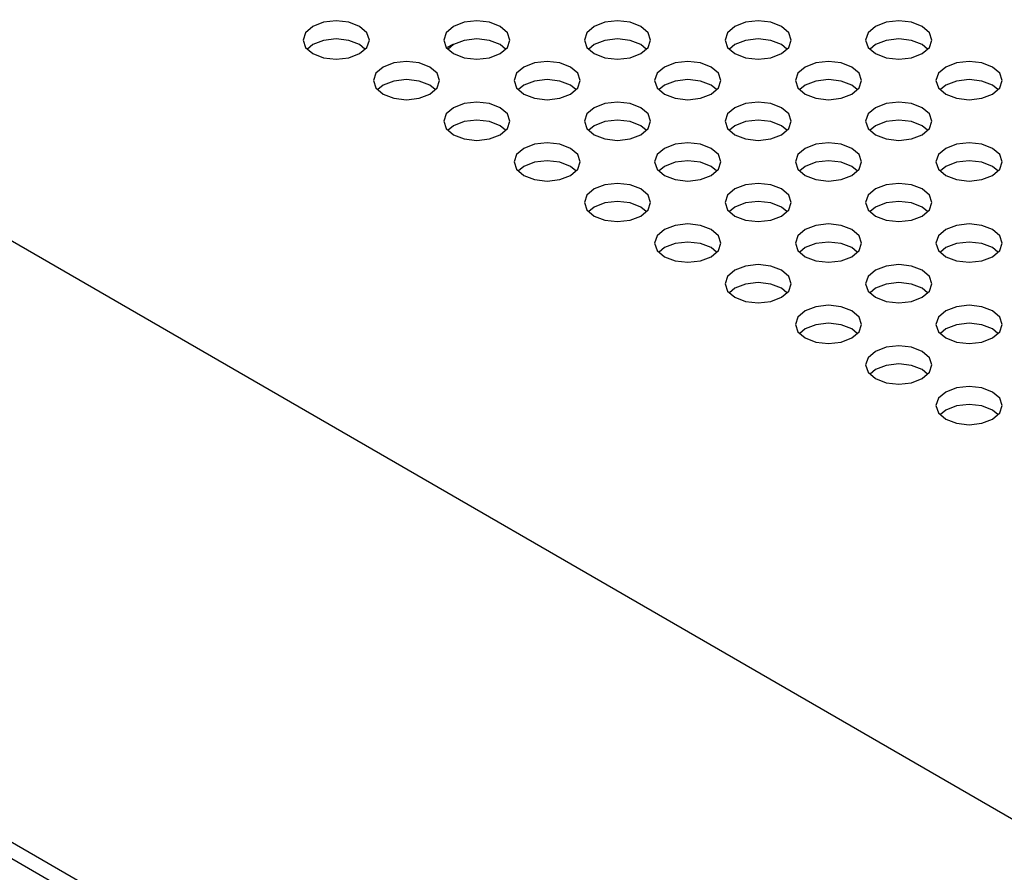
# Model space of a CAD drawing. Header units: inches. Extents: x 0 to 34, y 0 to 22.
# Tile 19 of 66: x 3.351 to 3.929, y 8.211 to 8.711. Entities that reach past the tile are written whole.
import ezdxf

# ---------------------------------------------------------------- set-up
doc = ezdxf.new("R2010")
doc.units = ezdxf.units.IN
doc.header["$LTSCALE"] = 1.87
doc.header["$MEASUREMENT"] = 0
doc.layers.get('0').update_dxf_attribs({"linetype": 'CONTINUOUS'})

msp = doc.modelspace()

# ---------------------------------------------------------------- linework, layer by layer
at = {"color": 2, "linetype": 'CONTINUOUS'}
for p, q in [((2.69925, 8.95531), (4.51711, 7.9057)), ((3.52944, 8.7099), (3.52313, 8.70747)), ((3.53689, 8.71076), (3.52944, 8.7099)), ((3.54433, 8.7099), (3.53689, 8.71076)), ((3.55065, 8.70747), (3.54433, 8.7099)), ((3.612, 8.7099), (3.60569, 8.70747)), ((3.61945, 8.71076), (3.612, 8.7099)), ((3.6269, 8.7099), (3.61945, 8.71076)), ((3.63321, 8.70747), (3.6269, 8.7099)), ((3.69457, 8.7099), (3.68825, 8.70747)), ((3.70201, 8.71076), (3.69457, 8.7099)), ((3.70946, 8.7099), (3.70201, 8.71076)), ((3.71577, 8.70747), (3.70946, 8.7099)), ((3.77713, 8.7099), (3.77082, 8.70747)), ((3.78458, 8.71076), (3.77713, 8.7099)), ((3.79202, 8.7099), (3.78458, 8.71076)), ((3.79834, 8.70747), (3.79202, 8.7099)), ((3.85969, 8.7099), (3.85338, 8.70747)), ((3.86714, 8.71076), (3.85969, 8.7099)), ((3.87459, 8.7099), (3.86714, 8.71076)), ((3.8809, 8.70747), (3.87459, 8.7099)), ((3.52313, 8.70747), (3.51891, 8.70382)), ((3.55486, 8.70382), (3.55065, 8.70747)), ((3.60569, 8.70747), (3.60147, 8.70382)), ((3.63743, 8.70382), (3.63321, 8.70747)), ((3.68825, 8.70747), (3.68403, 8.70382)), ((3.71999, 8.70382), (3.71577, 8.70747)), ((3.77082, 8.70747), (3.7666, 8.70382)), ((3.80256, 8.70382), (3.79834, 8.70747)), ((3.85338, 8.70747), (3.84916, 8.70382)), ((3.88512, 8.70382), (3.8809, 8.70747)), ((3.51891, 8.70382), (3.51743, 8.69952)), ((3.51743, 8.69952), (3.51891, 8.69522)), ((3.52944, 8.69931), (3.52313, 8.69687)), ((3.53689, 8.70016), (3.52944, 8.69931)), ((3.54433, 8.69931), (3.53689, 8.70016)), ((3.55065, 8.69687), (3.54433, 8.69931)), ((3.55635, 8.69952), (3.55486, 8.70382)), ((3.55486, 8.69522), (3.55635, 8.69952)), ((3.60147, 8.70382), (3.59999, 8.69952)), ((3.59999, 8.69952), (3.60147, 8.69522)), ((3.612, 8.69931), (3.60569, 8.69687)), ((3.61945, 8.70016), (3.612, 8.69931)), ((3.6269, 8.69931), (3.61945, 8.70016)), ((3.63321, 8.69687), (3.6269, 8.69931)), ((3.63891, 8.69952), (3.63743, 8.70382)), ((3.63743, 8.69522), (3.63891, 8.69952)), ((3.68403, 8.70382), (3.68255, 8.69952)), ((3.68255, 8.69952), (3.68403, 8.69522)), ((3.69457, 8.69931), (3.68825, 8.69687)), ((3.70201, 8.70016), (3.69457, 8.69931)), ((3.70946, 8.69931), (3.70201, 8.70016)), ((3.71577, 8.69687), (3.70946, 8.69931)), ((3.72147, 8.69952), (3.71999, 8.70382)), ((3.71999, 8.69522), (3.72147, 8.69952)), ((3.7666, 8.70382), (3.76512, 8.69952)), ((3.76512, 8.69952), (3.7666, 8.69522)), ((3.77713, 8.69931), (3.77082, 8.69687)), ((3.78458, 8.70016), (3.77713, 8.69931)), ((3.79202, 8.69931), (3.78458, 8.70016)), ((3.79834, 8.69687), (3.79202, 8.69931)), ((3.80404, 8.69952), (3.80256, 8.70382)), ((3.80256, 8.69522), (3.80404, 8.69952)), ((3.84916, 8.70382), (3.84768, 8.69952)), ((3.84768, 8.69952), (3.84916, 8.69522)), ((3.85969, 8.69931), (3.85338, 8.69687)), ((3.86714, 8.70016), (3.85969, 8.69931)), ((3.87459, 8.69931), (3.86714, 8.70016)), ((3.8809, 8.69687), (3.87459, 8.69931)), ((3.8866, 8.69952), (3.88512, 8.70382)), ((3.88512, 8.69522), (3.8866, 8.69952)), ((2.53401, 8.69804), (4.35007, 7.64948)), ((3.51891, 8.69522), (3.52313, 8.69158)), ((3.52313, 8.69687), (3.52006, 8.69423)), ((3.55371, 8.69423), (3.55065, 8.69687)), ((3.55065, 8.69158), (3.55486, 8.69522)), ((3.60147, 8.69522), (3.60569, 8.69158)), ((3.60228, 8.69528), (3.60559, 8.69706)), ((3.60569, 8.69687), (3.60262, 8.69423)), ((3.63628, 8.69423), (3.63321, 8.69687)), ((3.63321, 8.69158), (3.63743, 8.69522)), ((3.68403, 8.69522), (3.68825, 8.69158)), ((3.68825, 8.69687), (3.68519, 8.69423)), ((3.71884, 8.69423), (3.71577, 8.69687)), ((3.71577, 8.69158), (3.71999, 8.69522)), ((3.7666, 8.69522), (3.77082, 8.69158)), ((3.77082, 8.69687), (3.76775, 8.69423)), ((3.8014, 8.69423), (3.79834, 8.69687)), ((3.79834, 8.69158), (3.80256, 8.69522)), ((3.84916, 8.69522), (3.85338, 8.69158)), ((3.85338, 8.69687), (3.85031, 8.69423)), ((3.88397, 8.69423), (3.8809, 8.69687)), ((3.8809, 8.69158), (3.88512, 8.69522)), ((4.34761, 7.64106), (2.53299, 8.68879)), ((3.52313, 8.69158), (3.52944, 8.68914)), ((3.52944, 8.68914), (3.53689, 8.68829)), ((3.53689, 8.68829), (3.54433, 8.68914)), ((3.54433, 8.68914), (3.55065, 8.69158)), ((3.57817, 8.68692), (3.57072, 8.68607)), ((3.58561, 8.68607), (3.57817, 8.68692)), ((3.60569, 8.69158), (3.612, 8.68914)), ((3.612, 8.68914), (3.61945, 8.68829)), ((3.61945, 8.68829), (3.6269, 8.68914)), ((3.6269, 8.68914), (3.63321, 8.69158)), ((3.66073, 8.68692), (3.65328, 8.68607)), ((3.66818, 8.68607), (3.66073, 8.68692)), ((3.68825, 8.69158), (3.69457, 8.68914)), ((3.69457, 8.68914), (3.70201, 8.68829)), ((3.70201, 8.68829), (3.70946, 8.68914)), ((3.70946, 8.68914), (3.71577, 8.69158)), ((3.74329, 8.68692), (3.73585, 8.68607)), ((3.75074, 8.68607), (3.74329, 8.68692)), ((3.77082, 8.69158), (3.77713, 8.68914)), ((3.77713, 8.68914), (3.78458, 8.68829)), ((3.78458, 8.68829), (3.79202, 8.68914)), ((3.79202, 8.68914), (3.79834, 8.69158)), ((3.82586, 8.68692), (3.81841, 8.68607)), ((3.83331, 8.68607), (3.82586, 8.68692)), ((3.85338, 8.69158), (3.85969, 8.68914)), ((3.85969, 8.68914), (3.86714, 8.68829)), ((3.86714, 8.68829), (3.87459, 8.68914)), ((3.87459, 8.68914), (3.8809, 8.69158)), ((3.90842, 8.68692), (3.90097, 8.68607)), ((3.91587, 8.68607), (3.90842, 8.68692)), ((3.56441, 8.68363), (3.56019, 8.67999)), ((3.57072, 8.68607), (3.56441, 8.68363)), ((3.59193, 8.68363), (3.58561, 8.68607)), ((3.59615, 8.67999), (3.59193, 8.68363)), ((3.64697, 8.68363), (3.64275, 8.67999)), ((3.65328, 8.68607), (3.64697, 8.68363)), ((3.67449, 8.68363), (3.66818, 8.68607)), ((3.67871, 8.67999), (3.67449, 8.68363)), ((3.72953, 8.68363), (3.72532, 8.67999)), ((3.73585, 8.68607), (3.72953, 8.68363)), ((3.75706, 8.68363), (3.75074, 8.68607)), ((3.76127, 8.67999), (3.75706, 8.68363)), ((3.8121, 8.68363), (3.80788, 8.67999)), ((3.81841, 8.68607), (3.8121, 8.68363)), ((3.83962, 8.68363), (3.83331, 8.68607)), ((3.84384, 8.67999), (3.83962, 8.68363)), ((3.89466, 8.68363), (3.89044, 8.67999)), ((3.90097, 8.68607), (3.89466, 8.68363)), ((3.92218, 8.68363), (3.91587, 8.68607)), ((3.9264, 8.67999), (3.92218, 8.68363)), ((3.56019, 8.67999), (3.55871, 8.67569)), ((3.55871, 8.67569), (3.56019, 8.67139)), ((3.57072, 8.67547), (3.56441, 8.67304)), ((3.57817, 8.67633), (3.57072, 8.67547)), ((3.58561, 8.67547), (3.57817, 8.67633)), ((3.59193, 8.67304), (3.58561, 8.67547)), ((3.59763, 8.67569), (3.59615, 8.67999)), ((3.59615, 8.67139), (3.59763, 8.67569)), ((3.64275, 8.67999), (3.64127, 8.67569)), ((3.64127, 8.67569), (3.64275, 8.67139)), ((3.65328, 8.67547), (3.64697, 8.67304)), ((3.66073, 8.67633), (3.65328, 8.67547)), ((3.66818, 8.67547), (3.66073, 8.67633)), ((3.67449, 8.67304), (3.66818, 8.67547)), ((3.68019, 8.67569), (3.67871, 8.67999)), ((3.67871, 8.67139), (3.68019, 8.67569)), ((3.72532, 8.67999), (3.72383, 8.67569)), ((3.72383, 8.67569), (3.72532, 8.67139)), ((3.73585, 8.67547), (3.72953, 8.67304)), ((3.74329, 8.67633), (3.73585, 8.67547)), ((3.75074, 8.67547), (3.74329, 8.67633)), ((3.75706, 8.67304), (3.75074, 8.67547)), ((3.76276, 8.67569), (3.76127, 8.67999)), ((3.76127, 8.67139), (3.76276, 8.67569)), ((3.80788, 8.67999), (3.8064, 8.67569)), ((3.8064, 8.67569), (3.80788, 8.67139)), ((3.81841, 8.67547), (3.8121, 8.67304)), ((3.82586, 8.67633), (3.81841, 8.67547)), ((3.83331, 8.67547), (3.82586, 8.67633)), ((3.83962, 8.67304), (3.83331, 8.67547)), ((3.84532, 8.67569), (3.84384, 8.67999)), ((3.84384, 8.67139), (3.84532, 8.67569)), ((3.89044, 8.67999), (3.88896, 8.67569)), ((3.88896, 8.67569), (3.89044, 8.67139)), ((3.90097, 8.67547), (3.89466, 8.67304)), ((3.90842, 8.67633), (3.90097, 8.67547)), ((3.91587, 8.67547), (3.90842, 8.67633)), ((3.92218, 8.67304), (3.91587, 8.67547)), ((3.92788, 8.67569), (3.9264, 8.67999)), ((3.9264, 8.67139), (3.92788, 8.67569)), ((3.56019, 8.67139), (3.56441, 8.66774)), ((3.56441, 8.67304), (3.56134, 8.67039)), ((3.59499, 8.67039), (3.59193, 8.67304)), ((3.59193, 8.66774), (3.59615, 8.67139)), ((3.64275, 8.67139), (3.64697, 8.66774)), ((3.64697, 8.67304), (3.64391, 8.67039)), ((3.67756, 8.67039), (3.67449, 8.67304)), ((3.67449, 8.66774), (3.67871, 8.67139)), ((3.72532, 8.67139), (3.72953, 8.66774)), ((3.72953, 8.67304), (3.72647, 8.67039)), ((3.76012, 8.67039), (3.75706, 8.67304)), ((3.75706, 8.66774), (3.76127, 8.67139)), ((3.80788, 8.67139), (3.8121, 8.66774)), ((3.8121, 8.67304), (3.80903, 8.67039)), ((3.84268, 8.67039), (3.83962, 8.67304)), ((3.83962, 8.66774), (3.84384, 8.67139)), ((3.89044, 8.67139), (3.89466, 8.66774)), ((3.89466, 8.67304), (3.8916, 8.67039)), ((3.92525, 8.67039), (3.92218, 8.67304)), ((3.92218, 8.66774), (3.9264, 8.67139)), ((3.56441, 8.66774), (3.57072, 8.66531)), ((3.57072, 8.66531), (3.57817, 8.66445)), ((3.57817, 8.66445), (3.58561, 8.66531)), ((3.58561, 8.66531), (3.59193, 8.66774)), ((3.64697, 8.66774), (3.65328, 8.66531)), ((3.65328, 8.66531), (3.66073, 8.66445)), ((3.66073, 8.66445), (3.66818, 8.66531)), ((3.66818, 8.66531), (3.67449, 8.66774)), ((3.72953, 8.66774), (3.73585, 8.66531)), ((3.73585, 8.66531), (3.74329, 8.66445)), ((3.74329, 8.66445), (3.75074, 8.66531)), ((3.75074, 8.66531), (3.75706, 8.66774)), ((3.8121, 8.66774), (3.81841, 8.66531)), ((3.81841, 8.66531), (3.82586, 8.66445)), ((3.82586, 8.66445), (3.83331, 8.66531)), ((3.83331, 8.66531), (3.83962, 8.66774)), ((3.89466, 8.66774), (3.90097, 8.66531)), ((3.90097, 8.66531), (3.90842, 8.66445)), ((3.90842, 8.66445), (3.91587, 8.66531)), ((3.91587, 8.66531), (3.92218, 8.66774)), ((3.60569, 8.6598), (3.60147, 8.65615)), ((3.612, 8.66223), (3.60569, 8.6598)), ((3.61945, 8.66309), (3.612, 8.66223)), ((3.6269, 8.66223), (3.61945, 8.66309)), ((3.63321, 8.6598), (3.6269, 8.66223)), ((3.63743, 8.65615), (3.63321, 8.6598)), ((3.68825, 8.6598), (3.68403, 8.65615)), ((3.69457, 8.66223), (3.68825, 8.6598)), ((3.70201, 8.66309), (3.69457, 8.66223)), ((3.70946, 8.66223), (3.70201, 8.66309)), ((3.71577, 8.6598), (3.70946, 8.66223)), ((3.71999, 8.65615), (3.71577, 8.6598)), ((3.77082, 8.6598), (3.7666, 8.65615)), ((3.77713, 8.66223), (3.77082, 8.6598)), ((3.78458, 8.66309), (3.77713, 8.66223)), ((3.79202, 8.66223), (3.78458, 8.66309)), ((3.79834, 8.6598), (3.79202, 8.66223)), ((3.80256, 8.65615), (3.79834, 8.6598)), ((3.85338, 8.6598), (3.84916, 8.65615)), ((3.85969, 8.66223), (3.85338, 8.6598)), ((3.86714, 8.66309), (3.85969, 8.66223)), ((3.87459, 8.66223), (3.86714, 8.66309)), ((3.8809, 8.6598), (3.87459, 8.66223)), ((3.88512, 8.65615), (3.8809, 8.6598)), ((3.60147, 8.65615), (3.59999, 8.65185)), ((3.59999, 8.65185), (3.60147, 8.64755)), ((3.61945, 8.65249), (3.612, 8.65164)), ((3.6269, 8.65164), (3.61945, 8.65249)), ((3.63891, 8.65185), (3.63743, 8.65615)), ((3.63743, 8.64755), (3.63891, 8.65185)), ((3.68403, 8.65615), (3.68255, 8.65185)), ((3.68255, 8.65185), (3.68403, 8.64755)), ((3.70201, 8.65249), (3.69457, 8.65164)), ((3.70946, 8.65164), (3.70201, 8.65249)), ((3.72147, 8.65185), (3.71999, 8.65615)), ((3.71999, 8.64755), (3.72147, 8.65185)), ((3.7666, 8.65615), (3.76512, 8.65185)), ((3.76512, 8.65185), (3.7666, 8.64755)), ((3.78458, 8.65249), (3.77713, 8.65164)), ((3.79202, 8.65164), (3.78458, 8.65249)), ((3.80404, 8.65185), (3.80256, 8.65615)), ((3.80256, 8.64755), (3.80404, 8.65185)), ((3.84916, 8.65615), (3.84768, 8.65185)), ((3.84768, 8.65185), (3.84916, 8.64755)), ((3.86714, 8.65249), (3.85969, 8.65164)), ((3.87459, 8.65164), (3.86714, 8.65249)), ((3.8866, 8.65185), (3.88512, 8.65615)), ((3.88512, 8.64755), (3.8866, 8.65185)), ((3.60147, 8.64755), (3.60569, 8.64391)), ((3.60569, 8.6492), (3.60262, 8.64655)), ((3.612, 8.65164), (3.60569, 8.6492)), ((3.63321, 8.6492), (3.6269, 8.65164)), ((3.63628, 8.64655), (3.63321, 8.6492)), ((3.63321, 8.64391), (3.63743, 8.64755)), ((3.68403, 8.64755), (3.68825, 8.64391)), ((3.68825, 8.6492), (3.68519, 8.64655)), ((3.69457, 8.65164), (3.68825, 8.6492)), ((3.71577, 8.6492), (3.70946, 8.65164)), ((3.71884, 8.64655), (3.71577, 8.6492)), ((3.71577, 8.64391), (3.71999, 8.64755)), ((3.7666, 8.64755), (3.77082, 8.64391)), ((3.77082, 8.6492), (3.76775, 8.64655)), ((3.77713, 8.65164), (3.77082, 8.6492)), ((3.79834, 8.6492), (3.79202, 8.65164)), ((3.8014, 8.64655), (3.79834, 8.6492)), ((3.79834, 8.64391), (3.80256, 8.64755)), ((3.84916, 8.64755), (3.85338, 8.64391)), ((3.85338, 8.6492), (3.85031, 8.64655)), ((3.85969, 8.65164), (3.85338, 8.6492)), ((3.8809, 8.6492), (3.87459, 8.65164)), ((3.88397, 8.64655), (3.8809, 8.6492)), ((3.8809, 8.64391), (3.88512, 8.64755)), ((3.60569, 8.64391), (3.612, 8.64147)), ((3.612, 8.64147), (3.61945, 8.64061)), ((3.61945, 8.64061), (3.6269, 8.64147)), ((3.6269, 8.64147), (3.63321, 8.64391)), ((3.68825, 8.64391), (3.69457, 8.64147)), ((3.69457, 8.64147), (3.70201, 8.64061)), ((3.70201, 8.64061), (3.70946, 8.64147)), ((3.70946, 8.64147), (3.71577, 8.64391)), ((3.77082, 8.64391), (3.77713, 8.64147)), ((3.77713, 8.64147), (3.78458, 8.64061)), ((3.78458, 8.64061), (3.79202, 8.64147)), ((3.79202, 8.64147), (3.79834, 8.64391)), ((3.85338, 8.64391), (3.85969, 8.64147)), ((3.85969, 8.64147), (3.86714, 8.64061)), ((3.86714, 8.64061), (3.87459, 8.64147)), ((3.87459, 8.64147), (3.8809, 8.64391)), ((3.64697, 8.63596), (3.64275, 8.63232)), ((3.65328, 8.6384), (3.64697, 8.63596)), ((3.66073, 8.63925), (3.65328, 8.6384)), ((3.66818, 8.6384), (3.66073, 8.63925)), ((3.67449, 8.63596), (3.66818, 8.6384)), ((3.67871, 8.63232), (3.67449, 8.63596)), ((3.72953, 8.63596), (3.72532, 8.63232)), ((3.73585, 8.6384), (3.72953, 8.63596)), ((3.74329, 8.63925), (3.73585, 8.6384)), ((3.75074, 8.6384), (3.74329, 8.63925)), ((3.75706, 8.63596), (3.75074, 8.6384)), ((3.76127, 8.63232), (3.75706, 8.63596)), ((3.8121, 8.63596), (3.80788, 8.63232)), ((3.81841, 8.6384), (3.8121, 8.63596)), ((3.82586, 8.63925), (3.81841, 8.6384)), ((3.83331, 8.6384), (3.82586, 8.63925)), ((3.83962, 8.63596), (3.83331, 8.6384)), ((3.84384, 8.63232), (3.83962, 8.63596)), ((3.89466, 8.63596), (3.89044, 8.63232)), ((3.90097, 8.6384), (3.89466, 8.63596)), ((3.90842, 8.63925), (3.90097, 8.6384)), ((3.91587, 8.6384), (3.90842, 8.63925)), ((3.92218, 8.63596), (3.91587, 8.6384)), ((3.9264, 8.63232), (3.92218, 8.63596)), ((3.64275, 8.63232), (3.64127, 8.62802)), ((3.68019, 8.62802), (3.67871, 8.63232)), ((3.72532, 8.63232), (3.72383, 8.62802)), ((3.76276, 8.62802), (3.76127, 8.63232)), ((3.80788, 8.63232), (3.8064, 8.62802)), ((3.84532, 8.62802), (3.84384, 8.63232)), ((3.89044, 8.63232), (3.88896, 8.62802)), ((3.92788, 8.62802), (3.9264, 8.63232)), ((3.64127, 8.62802), (3.64275, 8.62372)), ((3.64275, 8.62372), (3.64697, 8.62007)), ((3.64697, 8.62537), (3.64391, 8.62272)), ((3.65328, 8.6278), (3.64697, 8.62537)), ((3.66073, 8.62866), (3.65328, 8.6278)), ((3.66818, 8.6278), (3.66073, 8.62866)), ((3.67449, 8.62537), (3.66818, 8.6278)), ((3.67756, 8.62272), (3.67449, 8.62537)), ((3.67449, 8.62007), (3.67871, 8.62372)), ((3.67871, 8.62372), (3.68019, 8.62802)), ((3.72383, 8.62802), (3.72532, 8.62372)), ((3.72532, 8.62372), (3.72953, 8.62007)), ((3.72953, 8.62537), (3.72647, 8.62272)), ((3.73585, 8.6278), (3.72953, 8.62537)), ((3.74329, 8.62866), (3.73585, 8.6278)), ((3.75074, 8.6278), (3.74329, 8.62866)), ((3.75706, 8.62537), (3.75074, 8.6278)), ((3.76012, 8.62272), (3.75706, 8.62537)), ((3.75706, 8.62007), (3.76127, 8.62372)), ((3.76127, 8.62372), (3.76276, 8.62802)), ((3.8064, 8.62802), (3.80788, 8.62372)), ((3.80788, 8.62372), (3.8121, 8.62007)), ((3.8121, 8.62537), (3.80903, 8.62272)), ((3.81841, 8.6278), (3.8121, 8.62537)), ((3.82586, 8.62866), (3.81841, 8.6278)), ((3.83331, 8.6278), (3.82586, 8.62866)), ((3.83962, 8.62537), (3.83331, 8.6278)), ((3.84268, 8.62272), (3.83962, 8.62537)), ((3.83962, 8.62007), (3.84384, 8.62372)), ((3.84384, 8.62372), (3.84532, 8.62802)), ((3.88896, 8.62802), (3.89044, 8.62372)), ((3.89044, 8.62372), (3.89466, 8.62007)), ((3.89466, 8.62537), (3.8916, 8.62272)), ((3.90097, 8.6278), (3.89466, 8.62537)), ((3.90842, 8.62866), (3.90097, 8.6278)), ((3.91587, 8.6278), (3.90842, 8.62866)), ((3.92218, 8.62537), (3.91587, 8.6278)), ((3.92525, 8.62272), (3.92218, 8.62537)), ((3.92218, 8.62007), (3.9264, 8.62372)), ((3.9264, 8.62372), (3.92788, 8.62802)), ((3.64697, 8.62007), (3.65328, 8.61763)), ((3.65328, 8.61763), (3.66073, 8.61678)), ((3.66073, 8.61678), (3.66818, 8.61763)), ((3.66818, 8.61763), (3.67449, 8.62007)), ((3.72953, 8.62007), (3.73585, 8.61763)), ((3.73585, 8.61763), (3.74329, 8.61678)), ((3.74329, 8.61678), (3.75074, 8.61763)), ((3.75074, 8.61763), (3.75706, 8.62007)), ((3.8121, 8.62007), (3.81841, 8.61763)), ((3.81841, 8.61763), (3.82586, 8.61678)), ((3.82586, 8.61678), (3.83331, 8.61763)), ((3.83331, 8.61763), (3.83962, 8.62007)), ((3.89466, 8.62007), (3.90097, 8.61763)), ((3.90097, 8.61763), (3.90842, 8.61678)), ((3.90842, 8.61678), (3.91587, 8.61763)), ((3.91587, 8.61763), (3.92218, 8.62007)), ((3.68825, 8.61212), (3.68403, 8.60848)), ((3.69457, 8.61456), (3.68825, 8.61212)), ((3.70201, 8.61542), (3.69457, 8.61456)), ((3.70946, 8.61456), (3.70201, 8.61542)), ((3.71577, 8.61212), (3.70946, 8.61456)), ((3.71999, 8.60848), (3.71577, 8.61212)), ((3.77082, 8.61212), (3.7666, 8.60848)), ((3.77713, 8.61456), (3.77082, 8.61212)), ((3.78458, 8.61542), (3.77713, 8.61456)), ((3.79202, 8.61456), (3.78458, 8.61542)), ((3.79834, 8.61212), (3.79202, 8.61456)), ((3.80256, 8.60848), (3.79834, 8.61212)), ((3.85338, 8.61212), (3.84916, 8.60848)), ((3.85969, 8.61456), (3.85338, 8.61212)), ((3.86714, 8.61542), (3.85969, 8.61456)), ((3.87459, 8.61456), (3.86714, 8.61542)), ((3.8809, 8.61212), (3.87459, 8.61456)), ((3.88512, 8.60848), (3.8809, 8.61212)), ((3.68403, 8.60848), (3.68255, 8.60418)), ((3.72147, 8.60418), (3.71999, 8.60848)), ((3.7666, 8.60848), (3.76512, 8.60418)), ((3.80404, 8.60418), (3.80256, 8.60848)), ((3.84916, 8.60848), (3.84768, 8.60418)), ((3.8866, 8.60418), (3.88512, 8.60848)), ((3.68255, 8.60418), (3.68403, 8.59988)), ((3.68403, 8.59988), (3.68825, 8.59623)), ((3.68825, 8.60153), (3.68519, 8.59888)), ((3.69457, 8.60397), (3.68825, 8.60153)), ((3.70201, 8.60482), (3.69457, 8.60397)), ((3.70946, 8.60397), (3.70201, 8.60482)), ((3.71577, 8.60153), (3.70946, 8.60397)), ((3.71884, 8.59888), (3.71577, 8.60153)), ((3.71577, 8.59623), (3.71999, 8.59988)), ((3.71999, 8.59988), (3.72147, 8.60418)), ((3.76512, 8.60418), (3.7666, 8.59988)), ((3.7666, 8.59988), (3.77082, 8.59623)), ((3.77082, 8.60153), (3.76775, 8.59888)), ((3.77713, 8.60397), (3.77082, 8.60153)), ((3.78458, 8.60482), (3.77713, 8.60397)), ((3.79202, 8.60397), (3.78458, 8.60482)), ((3.79834, 8.60153), (3.79202, 8.60397)), ((3.8014, 8.59888), (3.79834, 8.60153)), ((3.79834, 8.59623), (3.80256, 8.59988)), ((3.80256, 8.59988), (3.80404, 8.60418)), ((3.84768, 8.60418), (3.84916, 8.59988)), ((3.84916, 8.59988), (3.85338, 8.59623)), ((3.85338, 8.60153), (3.85031, 8.59888)), ((3.85969, 8.60397), (3.85338, 8.60153)), ((3.86714, 8.60482), (3.85969, 8.60397)), ((3.87459, 8.60397), (3.86714, 8.60482)), ((3.8809, 8.60153), (3.87459, 8.60397)), ((3.88397, 8.59888), (3.8809, 8.60153)), ((3.8809, 8.59623), (3.88512, 8.59988)), ((3.88512, 8.59988), (3.8866, 8.60418)), ((3.68825, 8.59623), (3.69457, 8.5938)), ((3.70946, 8.5938), (3.71577, 8.59623)), ((3.77082, 8.59623), (3.77713, 8.5938)), ((3.79202, 8.5938), (3.79834, 8.59623)), ((3.85338, 8.59623), (3.85969, 8.5938)), ((3.87459, 8.5938), (3.8809, 8.59623)), ((3.69457, 8.5938), (3.70201, 8.59294)), ((3.70201, 8.59294), (3.70946, 8.5938)), ((3.72953, 8.58829), (3.72532, 8.58464)), ((3.73585, 8.59073), (3.72953, 8.58829)), ((3.74329, 8.59158), (3.73585, 8.59073)), ((3.75074, 8.59073), (3.74329, 8.59158)), ((3.75706, 8.58829), (3.75074, 8.59073)), ((3.76127, 8.58464), (3.75706, 8.58829)), ((3.77713, 8.5938), (3.78458, 8.59294)), ((3.78458, 8.59294), (3.79202, 8.5938)), ((3.8121, 8.58829), (3.80788, 8.58464)), ((3.81841, 8.59073), (3.8121, 8.58829)), ((3.82586, 8.59158), (3.81841, 8.59073)), ((3.83331, 8.59073), (3.82586, 8.59158)), ((3.83962, 8.58829), (3.83331, 8.59073)), ((3.84384, 8.58464), (3.83962, 8.58829)), ((3.85969, 8.5938), (3.86714, 8.59294)), ((3.86714, 8.59294), (3.87459, 8.5938)), ((3.89466, 8.58829), (3.89044, 8.58464)), ((3.90097, 8.59073), (3.89466, 8.58829)), ((3.90842, 8.59158), (3.90097, 8.59073)), ((3.91587, 8.59073), (3.90842, 8.59158)), ((3.92218, 8.58829), (3.91587, 8.59073)), ((3.9264, 8.58464), (3.92218, 8.58829)), ((3.72532, 8.58464), (3.72383, 8.58034)), ((3.76276, 8.58034), (3.76127, 8.58464)), ((3.80788, 8.58464), (3.8064, 8.58034)), ((3.84532, 8.58034), (3.84384, 8.58464)), ((3.89044, 8.58464), (3.88896, 8.58034)), ((3.92788, 8.58034), (3.9264, 8.58464)), ((3.72383, 8.58034), (3.72532, 8.57604)), ((3.72953, 8.5777), (3.72647, 8.57505)), ((3.73585, 8.58013), (3.72953, 8.5777)), ((3.74329, 8.58099), (3.73585, 8.58013)), ((3.75074, 8.58013), (3.74329, 8.58099)), ((3.75706, 8.5777), (3.75074, 8.58013)), ((3.76012, 8.57505), (3.75706, 8.5777)), ((3.76127, 8.57604), (3.76276, 8.58034)), ((3.8064, 8.58034), (3.80788, 8.57604)), ((3.8121, 8.5777), (3.80903, 8.57505)), ((3.81841, 8.58013), (3.8121, 8.5777)), ((3.82586, 8.58099), (3.81841, 8.58013)), ((3.83331, 8.58013), (3.82586, 8.58099)), ((3.83962, 8.5777), (3.83331, 8.58013)), ((3.84268, 8.57505), (3.83962, 8.5777)), ((3.84384, 8.57604), (3.84532, 8.58034)), ((3.88896, 8.58034), (3.89044, 8.57604)), ((3.89466, 8.5777), (3.8916, 8.57505)), ((3.90097, 8.58013), (3.89466, 8.5777)), ((3.90842, 8.58099), (3.90097, 8.58013)), ((3.91587, 8.58013), (3.90842, 8.58099)), ((3.92218, 8.5777), (3.91587, 8.58013)), ((3.92525, 8.57505), (3.92218, 8.5777)), ((3.9264, 8.57604), (3.92788, 8.58034)), ((3.72532, 8.57604), (3.72953, 8.5724)), ((3.72953, 8.5724), (3.73585, 8.56996)), ((3.75074, 8.56996), (3.75706, 8.5724)), ((3.75706, 8.5724), (3.76127, 8.57604)), ((3.80788, 8.57604), (3.8121, 8.5724)), ((3.8121, 8.5724), (3.81841, 8.56996)), ((3.83331, 8.56996), (3.83962, 8.5724)), ((3.83962, 8.5724), (3.84384, 8.57604)), ((3.89044, 8.57604), (3.89466, 8.5724)), ((3.89466, 8.5724), (3.90097, 8.56996)), ((3.91587, 8.56996), (3.92218, 8.5724)), ((3.92218, 8.5724), (3.9264, 8.57604)), ((3.73585, 8.56996), (3.74329, 8.56911)), ((3.74329, 8.56911), (3.75074, 8.56996)), ((3.77713, 8.56689), (3.77082, 8.56445)), ((3.78458, 8.56775), (3.77713, 8.56689)), ((3.79202, 8.56689), (3.78458, 8.56775)), ((3.79834, 8.56445), (3.79202, 8.56689)), ((3.81841, 8.56996), (3.82586, 8.56911)), ((3.82586, 8.56911), (3.83331, 8.56996)), ((3.85969, 8.56689), (3.85338, 8.56445)), ((3.86714, 8.56775), (3.85969, 8.56689)), ((3.87459, 8.56689), (3.86714, 8.56775)), ((3.8809, 8.56445), (3.87459, 8.56689)), ((3.90097, 8.56996), (3.90842, 8.56911)), ((3.90842, 8.56911), (3.91587, 8.56996)), ((3.7666, 8.56081), (3.76512, 8.55651)), ((3.77082, 8.56445), (3.7666, 8.56081)), ((3.80256, 8.56081), (3.79834, 8.56445)), ((3.80404, 8.55651), (3.80256, 8.56081)), ((3.84916, 8.56081), (3.84768, 8.55651)), ((3.85338, 8.56445), (3.84916, 8.56081)), ((3.88512, 8.56081), (3.8809, 8.56445)), ((3.8866, 8.55651), (3.88512, 8.56081)), ((3.76512, 8.55651), (3.7666, 8.55221)), ((3.77082, 8.55386), (3.76775, 8.55121)), ((3.77713, 8.5563), (3.77082, 8.55386)), ((3.78458, 8.55715), (3.77713, 8.5563)), ((3.79202, 8.5563), (3.78458, 8.55715)), ((3.79834, 8.55386), (3.79202, 8.5563)), ((3.8014, 8.55121), (3.79834, 8.55386)), ((3.80256, 8.55221), (3.80404, 8.55651)), ((3.84768, 8.55651), (3.84916, 8.55221)), ((3.85338, 8.55386), (3.85031, 8.55121)), ((3.85969, 8.5563), (3.85338, 8.55386)), ((3.86714, 8.55715), (3.85969, 8.5563)), ((3.87459, 8.5563), (3.86714, 8.55715)), ((3.8809, 8.55386), (3.87459, 8.5563)), ((3.88397, 8.55121), (3.8809, 8.55386)), ((3.88512, 8.55221), (3.8866, 8.55651)), ((3.7666, 8.55221), (3.77082, 8.54856)), ((3.77082, 8.54856), (3.77713, 8.54613)), ((3.79202, 8.54613), (3.79834, 8.54856)), ((3.79834, 8.54856), (3.80256, 8.55221)), ((3.84916, 8.55221), (3.85338, 8.54856)), ((3.85338, 8.54856), (3.85969, 8.54613)), ((3.87459, 8.54613), (3.8809, 8.54856)), ((3.8809, 8.54856), (3.88512, 8.55221)), ((3.77713, 8.54613), (3.78458, 8.54527)), ((3.78458, 8.54527), (3.79202, 8.54613)), ((3.81841, 8.54305), (3.8121, 8.54062)), ((3.82586, 8.54391), (3.81841, 8.54305)), ((3.83331, 8.54305), (3.82586, 8.54391)), ((3.83962, 8.54062), (3.83331, 8.54305)), ((3.85969, 8.54613), (3.86714, 8.54527)), ((3.86714, 8.54527), (3.87459, 8.54613)), ((3.90097, 8.54305), (3.89466, 8.54062)), ((3.90842, 8.54391), (3.90097, 8.54305)), ((3.91587, 8.54305), (3.90842, 8.54391)), ((3.92218, 8.54062), (3.91587, 8.54305)), ((3.80788, 8.53697), (3.8064, 8.53267)), ((3.8121, 8.54062), (3.80788, 8.53697)), ((3.84384, 8.53697), (3.83962, 8.54062)), ((3.84532, 8.53267), (3.84384, 8.53697)), ((3.89044, 8.53697), (3.88896, 8.53267)), ((3.89466, 8.54062), (3.89044, 8.53697)), ((3.9264, 8.53697), (3.92218, 8.54062)), ((3.92788, 8.53267), (3.9264, 8.53697)), ((3.8064, 8.53267), (3.80788, 8.52837)), ((3.81841, 8.53246), (3.8121, 8.53003)), ((3.82586, 8.53332), (3.81841, 8.53246)), ((3.83331, 8.53246), (3.82586, 8.53332)), ((3.83962, 8.53003), (3.83331, 8.53246)), ((3.84384, 8.52837), (3.84532, 8.53267)), ((3.88896, 8.53267), (3.89044, 8.52837)), ((3.90097, 8.53246), (3.89466, 8.53003)), ((3.90842, 8.53332), (3.90097, 8.53246)), ((3.91587, 8.53246), (3.90842, 8.53332)), ((3.92218, 8.53003), (3.91587, 8.53246)), ((3.9264, 8.52837), (3.92788, 8.53267)), ((3.80788, 8.52837), (3.8121, 8.52473)), ((3.8121, 8.53003), (3.80903, 8.52738)), ((3.8121, 8.52473), (3.81841, 8.52229)), ((3.83331, 8.52229), (3.83962, 8.52473)), ((3.84268, 8.52738), (3.83962, 8.53003)), ((3.83962, 8.52473), (3.84384, 8.52837)), ((3.89044, 8.52837), (3.89466, 8.52473)), ((3.89466, 8.53003), (3.8916, 8.52738)), ((3.89466, 8.52473), (3.90097, 8.52229)), ((3.91587, 8.52229), (3.92218, 8.52473)), ((3.92525, 8.52738), (3.92218, 8.53003)), ((3.92218, 8.52473), (3.9264, 8.52837)), ((3.81841, 8.52229), (3.82586, 8.52144)), ((3.82586, 8.52144), (3.83331, 8.52229)), ((3.85969, 8.51922), (3.85338, 8.51678)), ((3.86714, 8.52007), (3.85969, 8.51922)), ((3.87459, 8.51922), (3.86714, 8.52007)), ((3.8809, 8.51678), (3.87459, 8.51922)), ((3.90097, 8.52229), (3.90842, 8.52144)), ((3.90842, 8.52144), (3.91587, 8.52229)), ((3.84916, 8.51314), (3.84768, 8.50884)), ((3.85338, 8.51678), (3.84916, 8.51314)), ((3.88512, 8.51314), (3.8809, 8.51678)), ((3.8866, 8.50884), (3.88512, 8.51314)), ((3.84768, 8.50884), (3.84916, 8.50454)), ((3.85969, 8.50863), (3.85338, 8.50619)), ((3.86714, 8.50948), (3.85969, 8.50863)), ((3.87459, 8.50863), (3.86714, 8.50948)), ((3.8809, 8.50619), (3.87459, 8.50863)), ((3.88512, 8.50454), (3.8866, 8.50884)), ((3.84916, 8.50454), (3.85338, 8.50089)), ((3.85338, 8.50619), (3.85031, 8.50354)), ((3.88397, 8.50354), (3.8809, 8.50619)), ((3.8809, 8.50089), (3.88512, 8.50454)), ((3.85338, 8.50089), (3.85969, 8.49846)), ((3.85969, 8.49846), (3.86714, 8.4976)), ((3.86714, 8.4976), (3.87459, 8.49846)), ((3.87459, 8.49846), (3.8809, 8.50089)), ((3.90842, 8.49624), (3.90097, 8.49538)), ((3.91587, 8.49538), (3.90842, 8.49624)), ((3.89466, 8.49295), (3.89044, 8.4893)), ((3.90097, 8.49538), (3.89466, 8.49295)), ((3.92218, 8.49295), (3.91587, 8.49538)), ((3.9264, 8.4893), (3.92218, 8.49295)), ((3.89044, 8.4893), (3.88896, 8.485)), ((3.88896, 8.485), (3.89044, 8.4807)), ((3.90097, 8.48479), (3.89466, 8.48236)), ((3.90842, 8.48565), (3.90097, 8.48479)), ((3.91587, 8.48479), (3.90842, 8.48565)), ((3.92218, 8.48236), (3.91587, 8.48479)), ((3.92788, 8.485), (3.9264, 8.4893)), ((3.9264, 8.4807), (3.92788, 8.485)), ((3.89044, 8.4807), (3.89466, 8.47706)), ((3.89466, 8.48236), (3.8916, 8.47971)), ((3.92525, 8.47971), (3.92218, 8.48236)), ((3.92218, 8.47706), (3.9264, 8.4807)), ((3.89466, 8.47706), (3.90097, 8.47462)), ((3.90097, 8.47462), (3.90842, 8.47377)), ((3.90842, 8.47377), (3.91587, 8.47462)), ((3.91587, 8.47462), (3.92218, 8.47706))]:
    msp.add_line(p, q, dxfattribs=at)

doc.saveas('drawing.dxf')
